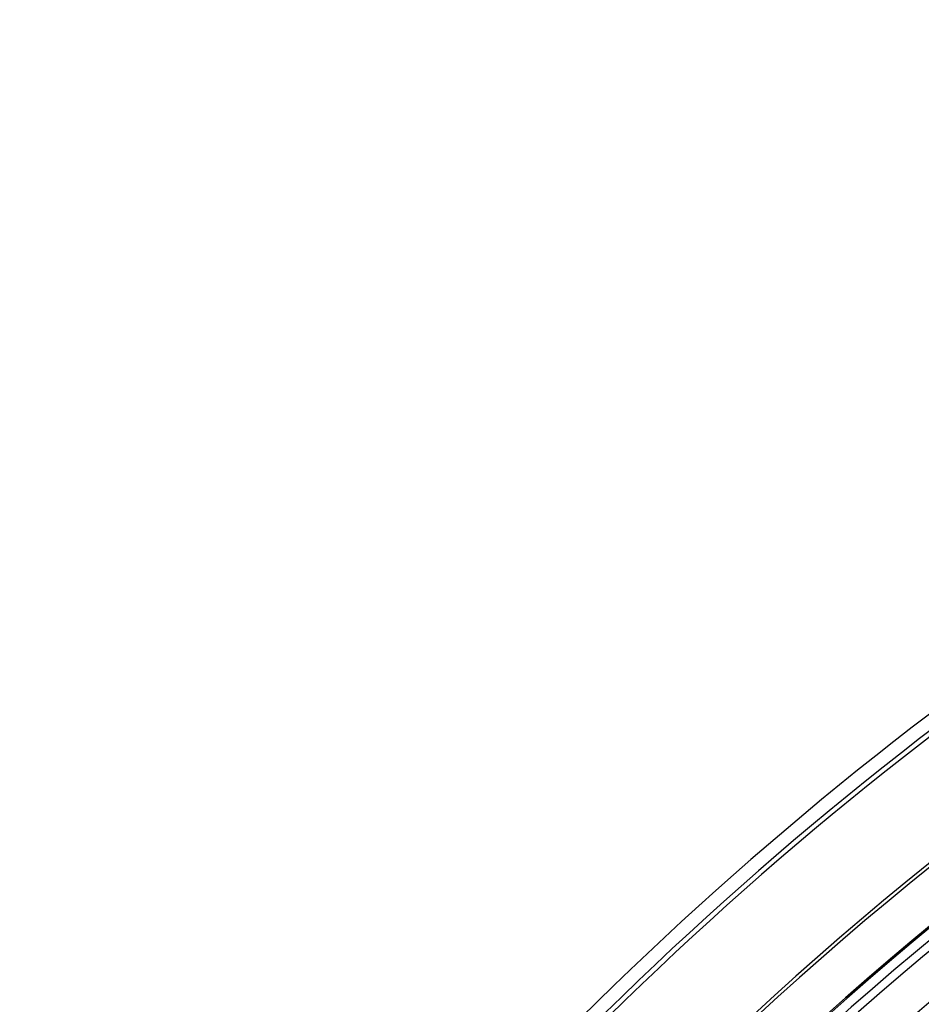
# Model space of a CAD drawing. Header units: millimetres. Extents: x 0 to 420, y -341 to 792.
# Tile 224 of 256: x 139 to 148, y 251 to 261. Entities that reach past the tile are written whole.
import ezdxf

# ---------------------------------------------------------------- set-up
doc = ezdxf.new("R2010")
doc.units = ezdxf.units.MM
doc.header["$LTSCALE"] = 23.1
doc.layers.get('0').update_dxf_attribs({"linetype": 'CONTINUOUS'})

msp = doc.modelspace()

# ---------------------------------------------------------------- linework, layer by layer
at = {"color": 7, "linetype": 'Continuous'}
for radius, start, end in [(35.7006, 95.40735, 144.59265), (35.5622, 95.34865, 144.65135), (35.5125, 95.34865, 144.65135), (34.4954, 26.12966, 153.87034), (34.4607, 26.17495, 153.82505), (33.9916, 26.73189, 153.26811), (33.9769, 26.7445, 153.2555), (33.8792, 26.67945, 153.32055), (33.7947, 26.74032, 153.25969), (33.3914, 27.08673, 152.91327), (32.2456, 26.92892, 153.07108), (31.3712, 27.38404, 152.61458), (31.2068, 27.38566, 152.61434)]:
    msp.add_arc((169.5758, 225.1778), radius, start, end, dxfattribs=at)

doc.saveas('drawing.dxf')
